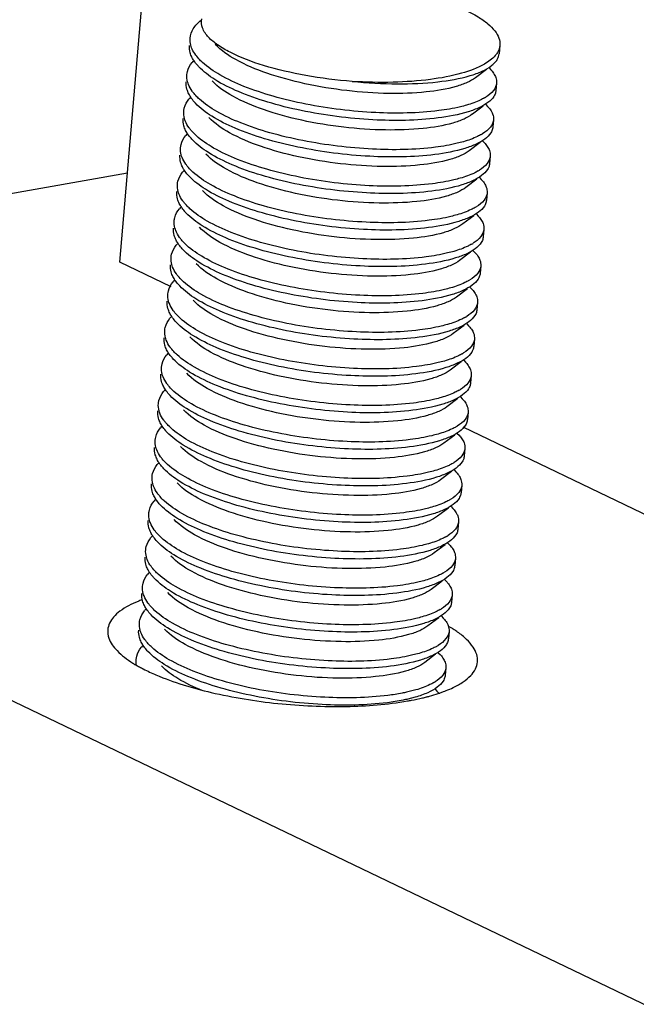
# Model space of a CAD drawing. Header units: millimetres. Extents: x -24622 to 2314, y -1603 to 2287.
# Tile 216 of 236: x 1689 to 1699, y 861 to 877. Entities that reach past the tile are written whole.
import ezdxf

# ---------------------------------------------------------------- set-up
doc = ezdxf.new("R2010")
doc.units = ezdxf.units.MM
doc.layers.add('02___PRT_ALL_AXES', color=7, linetype='Continuous')

msp = doc.modelspace()

# ---------------------------------------------------------------- linework, layer by layer
at = {"color": 7, "linetype": 'Continuous'}
for p, q in [((1690.881, 872.869), (1691.783, 883.264)), ((1696.81, 875.982), (1696.634, 875.849)), ((1696.853, 876.007), (1696.882, 875.976)), ((1696.759, 875.391), (1696.583, 875.258)), ((1696.802, 875.416), (1696.83, 875.386)), ((1696.708, 874.8), (1696.531, 874.668)), ((1696.75, 874.826), (1696.779, 874.795)), ((1680.514, 872.477), (1691.006, 874.31)), ((1696.657, 874.21), (1696.48, 874.077)), ((1696.699, 874.235), (1696.728, 874.205)), ((1696.605, 873.619), (1696.429, 873.487)), ((1696.648, 873.644), (1696.677, 873.614)), ((1696.554, 873.028), (1696.378, 872.896)), ((1696.597, 873.054), (1696.625, 873.023)), ((1691.715, 872.469), (1690.881, 872.869)), ((1696.545, 872.463), (1696.574, 872.433)), ((1696.503, 872.438), (1696.326, 872.305)), ((1696.452, 871.847), (1696.275, 871.715)), ((1696.494, 871.873), (1696.523, 871.842)), ((1696.4, 871.257), (1696.224, 871.124)), ((1696.443, 871.282), (1696.472, 871.251)), ((1696.349, 870.666), (1696.173, 870.533)), ((1696.392, 870.691), (1696.42, 870.661)), ((1736.042, 843.259), (1679.704, 870.309)), ((1696.298, 870.075), (1696.121, 869.943)), ((1696.34, 870.101), (1696.369, 870.07)), ((1729.48, 854.336), (1696.433, 870.203)), ((1696.247, 869.485), (1696.07, 869.352)), ((1696.289, 869.51), (1696.318, 869.48)), ((1696.195, 868.894), (1696.019, 868.762)), ((1696.238, 868.919), (1696.267, 868.889)), ((1696.187, 868.329), (1696.215, 868.298)), ((1696.144, 868.303), (1695.968, 868.171)), ((1696.093, 867.713), (1695.916, 867.58)), ((1696.135, 867.738), (1696.164, 867.708)), ((1696.042, 867.122), (1695.865, 866.99)), ((1696.084, 867.148), (1696.113, 867.117)), ((1695.99, 866.531), (1695.814, 866.399)), ((1696.033, 866.557), (1696.062, 866.526)), ((1695.67, 865.956), (1695.52, 865.918)), ((1695.982, 865.966), (1696.01, 865.936)), ((1695.66, 865.838), (1695.541, 865.807))]:
    msp.add_line(p, q, dxfattribs=at)
for centre, radius, start, end in [((1692.476, 875.758), 0.542, 137.2897, 141.4551), ((1692.425, 875.167), 0.542, 137.2897, 141.4551), ((1696.402, 876.177), 0.755, 300.0005, 301.858), ((1692.374, 874.577), 0.542, 137.2897, 141.4551), ((1696.35, 875.586), 0.755, 300.0005, 301.858), ((1692.322, 873.986), 0.542, 137.2897, 141.4551), ((1696.299, 874.996), 0.755, 300.0005, 301.858), ((1692.271, 873.395), 0.542, 137.2897, 141.4551), ((1696.248, 874.405), 0.755, 300.0005, 301.858), ((1692.22, 872.805), 0.542, 137.2897, 141.4551), ((1696.197, 873.814), 0.755, 300.0005, 301.858), ((1692.169, 872.214), 0.542, 137.2897, 141.4551), ((1696.145, 873.224), 0.755, 300.0005, 301.858), ((1692.117, 871.624), 0.542, 137.2897, 141.4551), ((1696.094, 872.633), 0.755, 300.0005, 301.858), ((1692.066, 871.033), 0.542, 137.2897, 141.4551), ((1696.043, 872.042), 0.755, 300.0005, 301.858), ((1692.015, 870.442), 0.542, 137.2897, 141.4551), ((1695.992, 871.452), 0.755, 300.0005, 301.858), ((1691.964, 869.852), 0.542, 137.2897, 141.4551), ((1695.94, 870.861), 0.755, 300.0005, 301.858), ((1691.912, 869.261), 0.542, 137.2897, 141.4551), ((1695.889, 870.271), 0.755, 300.0005, 301.858), ((1691.861, 868.67), 0.542, 137.2897, 141.4551), ((1695.838, 869.68), 0.755, 300.0005, 301.858), ((1691.81, 868.08), 0.542, 137.2897, 141.4551), ((1695.787, 869.089), 0.755, 300.0005, 301.858), ((1691.759, 867.489), 0.542, 137.2897, 141.4551), ((1695.735, 868.499), 0.755, 300.0005, 301.858), ((1691.707, 866.899), 0.542, 137.2897, 141.4551), ((1695.684, 867.908), 0.755, 300.0005, 301.858), ((1691.656, 866.308), 0.542, 137.2897, 141.4551), ((1695.633, 867.317), 0.755, 300.0005, 301.858), ((1695.582, 866.727), 0.755, 300.0005, 301.858), ((1695.643, 865.59), 0.505, 38.7446, 43.2919)]:
    msp.add_arc(centre, radius, start, end, dxfattribs=at)
for points, start_tangent, end_tangent in [([(1692.99, 877.335), (1693.598, 877.4), (1694.281, 877.402), (1694.985, 877.338), (1695.653, 877.215), (1696.232, 877.042), (1696.675, 876.833), (1696.835, 876.72), (1696.948, 876.605), (1697.013, 876.489), (1697.028, 876.376)], (0.985088, 0.172054), (-0.086283, -0.996271)), ([(1692.02, 876.489), (1692.071, 876.64), (1692.196, 876.779)], (0.08614, 0.996283), (0.772269, 0.635296)), ([(1692.318, 876.503), (1692.22, 876.653), (1692.211, 876.799)], (-0.684555, 0.728961), (0.242557, 0.970137)), ([(1692.044, 876.333), (1692.031, 876.373), (1692.02, 876.489)], (-0.364967, 0.931021), (0.08614, 0.996283)), ([(1694.642, 875.79), (1693.889, 875.885), (1693.208, 876.047), (1692.665, 876.26), (1692.464, 876.379), (1692.318, 876.503)], (-0.997024, 0.077087), (-0.684555, 0.728961)), ([(1692.034, 876.215), (1692.021, 876.254), (1692.009, 876.371)], (-0.364967, 0.931021), (0.08614, 0.996283)), ([(1692.22, 876.095), (1692.161, 876.154), (1692.044, 876.333)], (-0.737009, 0.675882), (-0.364967, 0.931021)), ([(1696.634, 875.849), (1696.501, 875.773), (1696.321, 875.708), (1695.837, 875.62), (1695.23, 875.595), (1694.555, 875.64), (1693.877, 875.752), (1693.259, 875.924), (1692.76, 876.141), (1692.426, 876.388)], (-0.800164, -0.599781), (-0.684836, 0.728697)), ([(1697.028, 876.376), (1697.024, 876.345), (1696.988, 876.256)], (-0.086283, -0.996271), (-0.518672, -0.854973)), ([(1692.083, 876.122), (1692.068, 876.145), (1692.034, 876.215)], (-0.55272, 0.833367), (-0.364967, 0.931021)), ([(1692.158, 876.028), (1692.137, 876.051), (1692.083, 876.122)], (-0.68457, 0.728947), (-0.55272, 0.833367)), ([(1696.988, 876.256), (1696.952, 876.207), (1696.779, 876.07)], (-0.518672, -0.854973), (-0.865449, -0.500997)), ([(1696.887, 876.039), (1696.914, 876.061), (1696.977, 876.13)], (0.799986, 0.600019), (0.563776, 0.825928)), ([(1696.977, 876.13), (1696.992, 876.155), (1697.016, 876.234)], (0.563776, 0.825928), (0.086659, 0.996238)), ([(1691.968, 875.899), (1691.977, 875.949), (1692.052, 876.096)], (0.08614, 0.996283), (0.622496, 0.782623)), ([(1696.029, 875.199), (1694.976, 875.169), (1693.815, 875.319), (1693.274, 875.455), (1692.801, 875.624), (1692.422, 875.818), (1692.158, 876.028)], (-0.992026, -0.126034), (-0.68457, 0.728947)), ([(1696.039, 875.317), (1695.02, 875.286), (1693.892, 875.423), (1693.361, 875.55), (1692.89, 875.71), (1692.503, 875.894), (1692.22, 876.095)], (-0.992026, -0.126034), (-0.737009, 0.675882)), ([(1696.779, 876.07), (1696.409, 875.921), (1695.904, 875.821), (1695.301, 875.776), (1694.642, 875.79)], (-0.865449, -0.500997), (-0.997918, 0.064499)), ([(1694.642, 875.79), (1695.372, 875.75), (1696.026, 875.783), (1696.547, 875.883), (1696.742, 875.955), (1696.887, 876.039)], (0.994765, -0.102193), (0.799986, 0.600019)), ([(1696.882, 875.976), (1696.902, 875.954), (1696.948, 875.885)], (0.684741, -0.728787), (0.459261, -0.888301)), ([(1691.993, 875.742), (1691.98, 875.782), (1691.968, 875.899)], (-0.364967, 0.931021), (0.08614, 0.996283)), ([(1696.948, 875.885), (1696.962, 875.854), (1696.975, 875.762)], (0.459261, -0.888301), (-0.086059, -0.99629)), ([(1691.982, 875.624), (1691.969, 875.664), (1691.958, 875.781)], (-0.364967, 0.931021), (0.08614, 0.996283)), ([(1692.083, 875.594), (1692.054, 875.631), (1691.993, 875.742)], (-0.636014, 0.771678), (-0.364967, 0.931021)), ([(1696.582, 875.258), (1696.449, 875.182), (1696.269, 875.117), (1695.786, 875.029), (1695.179, 875.005), (1694.504, 875.049), (1693.825, 875.161), (1693.208, 875.333), (1692.708, 875.551), (1692.375, 875.797)], (-0.799736, -0.600352), (-0.684441, 0.729068)), ([(1696.975, 875.762), (1696.926, 875.643), (1696.8, 875.535)], (-0.086059, -0.99629), (-0.849207, -0.52806)), ([(1696.965, 875.644), (1696.95, 875.584)], (-0.086059, -0.99629), (-0.382203, -0.924078)), ([(1691.917, 875.308), (1691.926, 875.359), (1692.001, 875.505)], (0.08614, 0.996283), (0.622496, 0.782623)), ([(1692.031, 875.532), (1692.017, 875.555), (1691.982, 875.624)], (-0.55272, 0.833367), (-0.364967, 0.931021)), ([(1692.107, 875.437), (1692.086, 875.461), (1692.031, 875.532)], (-0.68457, 0.728947), (-0.55272, 0.833367)), ([(1692.169, 875.505), (1692.145, 875.527), (1692.083, 875.594)], (-0.737009, 0.675882), (-0.636014, 0.771678)), ([(1695.988, 874.726), (1694.969, 874.695), (1693.841, 874.833), (1693.31, 874.96), (1692.839, 875.119), (1692.451, 875.304), (1692.169, 875.505)], (-0.992026, -0.126034), (-0.737009, 0.675882)), ([(1696.779, 875.523), (1696.718, 875.491), (1696.49, 875.406)], (-0.865879, -0.500254), (-0.960587, -0.277978)), ([(1696.95, 875.584), (1696.932, 875.548), (1696.836, 875.448)], (-0.382203, -0.924078), (-0.799807, -0.600258)), ([(1695.978, 874.608), (1694.924, 874.579), (1693.763, 874.728), (1693.223, 874.864), (1692.75, 875.033), (1692.371, 875.227), (1692.107, 875.437)], (-0.992026, -0.126034), (-0.68457, 0.728947)), ([(1696.836, 875.448), (1696.698, 875.368), (1696.515, 875.298), (1696.029, 875.199)], (-0.799807, -0.600258), (-0.992026, -0.126034)), ([(1696.49, 875.406), (1696.389, 875.379), (1696.039, 875.317)], (-0.960587, -0.277978), (-0.992026, -0.126034)), ([(1696.83, 875.386), (1696.851, 875.363), (1696.897, 875.295)], (0.684741, -0.728787), (0.459261, -0.888301)), ([(1691.931, 875.034), (1691.918, 875.073), (1691.907, 875.19)], (-0.364967, 0.931021), (0.08614, 0.996283)), ([(1691.941, 875.152), (1691.928, 875.191), (1691.917, 875.308)], (-0.364967, 0.931021), (0.08614, 0.996283)), ([(1696.531, 874.668), (1696.398, 874.592), (1696.218, 874.527), (1695.735, 874.439), (1695.127, 874.414), (1694.453, 874.459), (1693.774, 874.571), (1693.156, 874.742), (1692.657, 874.96), (1692.324, 875.206)], (-0.800164, -0.599781), (-0.684833, 0.7287)), ([(1696.924, 875.171), (1696.875, 875.052), (1696.749, 874.945)], (-0.086059, -0.99629), (-0.849207, -0.52806)), ([(1696.897, 875.295), (1696.911, 875.263), (1696.924, 875.171)], (0.459261, -0.888301), (-0.086059, -0.99629)), ([(1691.98, 874.941), (1691.966, 874.964), (1691.931, 875.034)], (-0.55272, 0.833367), (-0.364967, 0.931021)), ([(1692.032, 875.004), (1692.003, 875.041), (1691.941, 875.152)], (-0.636014, 0.771678), (-0.364967, 0.931021)), ([(1696.914, 875.053), (1696.899, 874.993)], (-0.086059, -0.99629), (-0.382203, -0.924078)), ([(1691.866, 874.717), (1691.874, 874.768), (1691.95, 874.914)], (0.08614, 0.996283), (0.622496, 0.782623)), ([(1692.056, 874.846), (1692.035, 874.87), (1691.98, 874.941)], (-0.68457, 0.728947), (-0.55272, 0.833367)), ([(1692.118, 874.914), (1692.094, 874.936), (1692.032, 875.004)], (-0.737009, 0.675882), (-0.636014, 0.771678)), ([(1695.927, 874.017), (1694.873, 873.988), (1693.712, 874.137), (1693.172, 874.273), (1692.699, 874.443), (1692.32, 874.637), (1692.056, 874.846)], (-0.992026, -0.126034), (-0.68457, 0.728947)), ([(1695.937, 874.136), (1694.917, 874.104), (1693.79, 874.242), (1693.259, 874.369), (1692.787, 874.528), (1692.4, 874.713), (1692.118, 874.914)], (-0.992026, -0.126034), (-0.737009, 0.675882)), ([(1696.784, 874.858), (1696.647, 874.777), (1696.464, 874.708), (1695.978, 874.608)], (-0.799807, -0.600258), (-0.992026, -0.126034)), ([(1696.728, 874.932), (1696.667, 874.9), (1696.439, 874.815)], (-0.865879, -0.500254), (-0.960587, -0.277978)), ([(1696.899, 874.993), (1696.881, 874.958), (1696.784, 874.858)], (-0.382203, -0.924078), (-0.799807, -0.600258)), ([(1691.89, 874.561), (1691.877, 874.601), (1691.866, 874.717)], (-0.364967, 0.931021), (0.08614, 0.996283)), ([(1696.439, 874.815), (1696.338, 874.789), (1695.988, 874.726)], (-0.960587, -0.277978), (-0.992026, -0.126034)), ([(1696.779, 874.795), (1696.799, 874.772), (1696.845, 874.704)], (0.684741, -0.728787), (0.459261, -0.888301)), ([(1696.845, 874.704), (1696.859, 874.673), (1696.873, 874.581)], (0.459261, -0.888301), (-0.086059, -0.99629)), ([(1691.88, 874.443), (1691.867, 874.483), (1691.856, 874.599)], (-0.364967, 0.931021), (0.08614, 0.996283)), ([(1691.98, 874.413), (1691.952, 874.45), (1691.89, 874.561)], (-0.636014, 0.771678), (-0.364967, 0.931021)), ([(1696.48, 874.077), (1696.347, 874.001), (1696.167, 873.936), (1695.684, 873.848), (1695.076, 873.824), (1694.401, 873.868), (1693.723, 873.98), (1693.105, 874.152), (1692.606, 874.37), (1692.273, 874.616)], (-0.799736, -0.600352), (-0.684441, 0.729068)), ([(1696.873, 874.581), (1696.823, 874.462), (1696.698, 874.354)], (-0.086059, -0.99629), (-0.849207, -0.52806)), ([(1691.929, 874.35), (1691.914, 874.374), (1691.88, 874.443)], (-0.55272, 0.833367), (-0.364967, 0.931021)), ([(1692.066, 874.323), (1692.043, 874.346), (1691.98, 874.413)], (-0.737009, 0.675882), (-0.636014, 0.771678)), ([(1696.848, 874.402), (1696.829, 874.367), (1696.733, 874.267)], (-0.382203, -0.924078), (-0.799807, -0.600258)), ([(1696.862, 874.462), (1696.848, 874.402)], (-0.086059, -0.99629), (-0.382203, -0.924078)), ([(1691.815, 874.127), (1691.823, 874.177), (1691.899, 874.324)], (0.08614, 0.996283), (0.622496, 0.782623)), ([(1692.005, 874.256), (1691.983, 874.279), (1691.929, 874.35)], (-0.68457, 0.728947), (-0.55272, 0.833367)), ([(1695.875, 873.427), (1694.822, 873.397), (1693.661, 873.547), (1693.121, 873.683), (1692.648, 873.852), (1692.269, 874.046), (1692.005, 874.256)], (-0.992026, -0.126034), (-0.68457, 0.728947)), ([(1695.886, 873.545), (1694.866, 873.514), (1693.739, 873.651), (1693.208, 873.778), (1692.736, 873.938), (1692.349, 874.122), (1692.066, 874.323)], (-0.992026, -0.126034), (-0.737009, 0.675882)), ([(1696.733, 874.267), (1696.596, 874.187), (1696.413, 874.117), (1695.927, 874.017)], (-0.799807, -0.600258), (-0.992026, -0.126034)), ([(1696.387, 874.225), (1696.286, 874.198), (1695.937, 874.136)], (-0.960587, -0.277978), (-0.992026, -0.126034)), ([(1696.677, 874.342), (1696.616, 874.309), (1696.387, 874.225)], (-0.865879, -0.500254), (-0.960587, -0.277978)), ([(1691.839, 873.971), (1691.826, 874.01), (1691.815, 874.127)], (-0.364967, 0.931021), (0.08614, 0.996283)), ([(1696.728, 874.205), (1696.748, 874.182), (1696.794, 874.113)], (0.684741, -0.728787), (0.459261, -0.888301)), ([(1696.794, 874.113), (1696.808, 874.082), (1696.821, 873.99)], (0.459261, -0.888301), (-0.086059, -0.99629)), ([(1691.829, 873.852), (1691.816, 873.892), (1691.804, 874.009)], (-0.364967, 0.931021), (0.08614, 0.996283)), ([(1691.929, 873.823), (1691.901, 873.86), (1691.839, 873.971)], (-0.636014, 0.771678), (-0.364967, 0.931021)), ([(1696.429, 873.487), (1696.296, 873.41), (1696.116, 873.345), (1695.632, 873.257), (1695.025, 873.233), (1694.35, 873.278), (1693.672, 873.39), (1693.054, 873.561), (1692.555, 873.779), (1692.221, 874.025)], (-0.800164, -0.599781), (-0.684836, 0.728697)), ([(1696.821, 873.99), (1696.772, 873.871), (1696.647, 873.763)], (-0.086059, -0.99629), (-0.849207, -0.52806)), ([(1691.763, 873.536), (1691.772, 873.587), (1691.847, 873.733)], (0.08614, 0.996283), (0.622496, 0.782623)), ([(1691.878, 873.76), (1691.863, 873.783), (1691.829, 873.852)], (-0.55272, 0.833367), (-0.364967, 0.931021)), ([(1691.953, 873.665), (1691.932, 873.689), (1691.878, 873.76)], (-0.68457, 0.728947), (-0.55272, 0.833367)), ([(1692.015, 873.733), (1691.991, 873.755), (1691.929, 873.823)], (-0.737009, 0.675882), (-0.636014, 0.771678)), ([(1695.834, 872.954), (1694.815, 872.923), (1693.687, 873.061), (1693.156, 873.188), (1692.685, 873.347), (1692.298, 873.532), (1692.015, 873.733)], (-0.992026, -0.126034), (-0.737009, 0.675882)), ([(1696.626, 873.751), (1696.565, 873.719), (1696.336, 873.634)], (-0.865879, -0.500254), (-0.960587, -0.277978)), ([(1696.796, 873.812), (1696.778, 873.776), (1696.682, 873.676)], (-0.382203, -0.924078), (-0.799807, -0.600258)), ([(1696.811, 873.872), (1696.796, 873.812)], (-0.086059, -0.99629), (-0.382203, -0.924078)), ([(1695.824, 872.836), (1694.771, 872.807), (1693.61, 872.956), (1693.069, 873.092), (1692.596, 873.261), (1692.217, 873.456), (1691.953, 873.665)], (-0.992026, -0.126034), (-0.68457, 0.728947)), ([(1696.682, 873.676), (1696.545, 873.596), (1696.362, 873.527), (1695.875, 873.427)], (-0.799807, -0.600258), (-0.992026, -0.126034)), ([(1696.336, 873.634), (1696.235, 873.607), (1695.886, 873.545)], (-0.960587, -0.277978), (-0.992026, -0.126034)), ([(1696.677, 873.614), (1696.697, 873.591), (1696.743, 873.523)], (0.684741, -0.728787), (0.459261, -0.888301)), ([(1691.777, 873.262), (1691.764, 873.301), (1691.753, 873.418)], (-0.364967, 0.931021), (0.08614, 0.996283)), ([(1691.788, 873.38), (1691.775, 873.419), (1691.763, 873.536)], (-0.364967, 0.931021), (0.08614, 0.996283)), ([(1696.378, 872.896), (1696.244, 872.82), (1696.064, 872.755), (1695.581, 872.667), (1694.974, 872.642), (1694.299, 872.687), (1693.62, 872.799), (1693.003, 872.97), (1692.503, 873.188), (1692.17, 873.435)], (-0.799736, -0.600352), (-0.684441, 0.729068)), ([(1696.743, 873.523), (1696.757, 873.492), (1696.77, 873.399)], (0.459261, -0.888301), (-0.086059, -0.99629)), ([(1691.826, 873.169), (1691.812, 873.192), (1691.777, 873.262)], (-0.55272, 0.833367), (-0.364967, 0.931021)), ([(1691.878, 873.232), (1691.849, 873.269), (1691.788, 873.38)], (-0.636014, 0.771678), (-0.364967, 0.931021)), ([(1696.77, 873.399), (1696.721, 873.281), (1696.595, 873.173)], (-0.086059, -0.99629), (-0.849207, -0.52806)), ([(1696.76, 873.281), (1696.745, 873.221)], (-0.086059, -0.99629), (-0.382203, -0.924078)), ([(1691.712, 872.946), (1691.721, 872.996), (1691.796, 873.142)], (0.08614, 0.996283), (0.622496, 0.782623)), ([(1691.902, 873.075), (1691.881, 873.098), (1691.826, 873.169)], (-0.68457, 0.728947), (-0.55272, 0.833367)), ([(1691.964, 873.142), (1691.94, 873.164), (1691.878, 873.232)], (-0.737009, 0.675882), (-0.636014, 0.771678)), ([(1695.783, 872.364), (1694.764, 872.333), (1693.636, 872.47), (1693.105, 872.597), (1692.634, 872.757), (1692.246, 872.941), (1691.964, 873.142)], (-0.992026, -0.126034), (-0.737009, 0.675882)), ([(1696.574, 873.16), (1696.513, 873.128), (1696.285, 873.043)], (-0.865879, -0.500254), (-0.960587, -0.277978)), ([(1696.745, 873.221), (1696.727, 873.186), (1696.631, 873.086)], (-0.382203, -0.924078), (-0.799807, -0.600258)), ([(1691.736, 872.789), (1691.723, 872.829), (1691.712, 872.946)], (-0.364967, 0.931021), (0.08614, 0.996283)), ([(1695.773, 872.246), (1694.719, 872.216), (1693.558, 872.366), (1693.018, 872.502), (1692.545, 872.671), (1692.166, 872.865), (1691.902, 873.075)], (-0.992026, -0.126034), (-0.68457, 0.728947)), ([(1696.631, 873.086), (1696.493, 873.005), (1696.31, 872.936), (1695.824, 872.836)], (-0.799807, -0.600258), (-0.992026, -0.126034)), ([(1696.285, 873.043), (1696.184, 873.017), (1695.834, 872.954)], (-0.960587, -0.277978), (-0.992026, -0.126034)), ([(1696.625, 873.023), (1696.646, 873.001), (1696.692, 872.932)], (0.684741, -0.728787), (0.459261, -0.888301)), ([(1691.726, 872.671), (1691.713, 872.711), (1691.702, 872.827)], (-0.364967, 0.931021), (0.08614, 0.996283)), ([(1691.827, 872.641), (1691.798, 872.678), (1691.736, 872.789)], (-0.636014, 0.771678), (-0.364967, 0.931021)), ([(1696.326, 872.305), (1696.193, 872.229), (1696.013, 872.164), (1695.53, 872.076), (1694.922, 872.052), (1694.248, 872.096), (1693.569, 872.208), (1692.951, 872.38), (1692.452, 872.598), (1692.119, 872.844)], (-0.800164, -0.599781), (-0.684833, 0.7287)), ([(1696.719, 872.809), (1696.67, 872.69), (1696.544, 872.582)], (-0.086059, -0.99629), (-0.849207, -0.52806)), ([(1696.692, 872.932), (1696.706, 872.901), (1696.719, 872.809)], (0.459261, -0.888301), (-0.086059, -0.99629)), ([(1691.775, 872.579), (1691.761, 872.602), (1691.726, 872.671)], (-0.55272, 0.833367), (-0.364967, 0.931021)), ([(1691.913, 872.551), (1691.889, 872.574), (1691.827, 872.641)], (-0.737009, 0.675882), (-0.636014, 0.771678)), ([(1696.694, 872.631), (1696.676, 872.595), (1696.579, 872.495)], (-0.382203, -0.924078), (-0.799807, -0.600258)), ([(1696.709, 872.691), (1696.694, 872.631)], (-0.086059, -0.99629), (-0.382203, -0.924078)), ([(1691.661, 872.355), (1691.669, 872.406), (1691.745, 872.552)], (0.08614, 0.996283), (0.622496, 0.782623)), ([(1691.851, 872.484), (1691.83, 872.508), (1691.775, 872.579)], (-0.68457, 0.728947), (-0.55272, 0.833367)), ([(1695.722, 871.655), (1694.668, 871.626), (1693.507, 871.775), (1692.967, 871.911), (1692.494, 872.08), (1692.115, 872.274), (1691.851, 872.484)], (-0.992026, -0.126034), (-0.68457, 0.728947)), ([(1695.732, 871.773), (1694.712, 871.742), (1693.585, 871.879), (1693.054, 872.007), (1692.582, 872.166), (1692.195, 872.35), (1691.913, 872.551)], (-0.992026, -0.126034), (-0.737009, 0.675882)), ([(1696.579, 872.495), (1696.442, 872.415), (1696.259, 872.345), (1695.773, 872.246)], (-0.799807, -0.600258), (-0.992026, -0.126034)), ([(1696.523, 872.57), (1696.462, 872.538), (1696.234, 872.453)], (-0.865879, -0.500254), (-0.960587, -0.277978)), ([(1691.685, 872.199), (1691.672, 872.238), (1691.661, 872.355)], (-0.364967, 0.931021), (0.08614, 0.996283)), ([(1696.234, 872.453), (1696.133, 872.426), (1695.783, 872.364)], (-0.960587, -0.277978), (-0.992026, -0.126034)), ([(1696.574, 872.433), (1696.594, 872.41), (1696.641, 872.342)], (0.684741, -0.728787), (0.459261, -0.888301)), ([(1696.641, 872.342), (1696.654, 872.31), (1696.668, 872.218)], (0.459261, -0.888301), (-0.086059, -0.99629)), ([(1691.675, 872.081), (1691.662, 872.12), (1691.651, 872.237)], (-0.364967, 0.931021), (0.08614, 0.996283)), ([(1691.775, 872.051), (1691.747, 872.088), (1691.685, 872.199)], (-0.636014, 0.771678), (-0.364967, 0.931021)), ([(1696.275, 871.715), (1696.142, 871.638), (1695.962, 871.574), (1695.479, 871.485), (1694.871, 871.461), (1694.196, 871.506), (1693.518, 871.618), (1692.9, 871.789), (1692.401, 872.007), (1692.068, 872.253)], (-0.799736, -0.600352), (-0.684441, 0.729068)), ([(1696.668, 872.218), (1696.618, 872.099), (1696.493, 871.992)], (-0.086059, -0.99629), (-0.849207, -0.52806)), ([(1691.724, 871.988), (1691.709, 872.011), (1691.675, 872.081)], (-0.55272, 0.833367), (-0.364967, 0.931021)), ([(1691.8, 871.893), (1691.778, 871.917), (1691.724, 871.988)], (-0.68457, 0.728947), (-0.55272, 0.833367)), ([(1691.861, 871.961), (1691.838, 871.983), (1691.775, 872.051)], (-0.737009, 0.675882), (-0.636014, 0.771678)), ([(1696.643, 872.04), (1696.624, 872.005), (1696.528, 871.905)], (-0.382203, -0.924078), (-0.799807, -0.600258)), ([(1696.657, 872.1), (1696.643, 872.04)], (-0.086059, -0.99629), (-0.382203, -0.924078)), ([(1691.61, 871.764), (1691.618, 871.815), (1691.694, 871.961)], (0.08614, 0.996283), (0.622496, 0.782623)), ([(1695.67, 871.064), (1694.617, 871.035), (1693.456, 871.184), (1692.916, 871.32), (1692.443, 871.489), (1692.064, 871.684), (1691.8, 871.893)], (-0.992026, -0.126034), (-0.68457, 0.728947)), ([(1695.681, 871.182), (1694.661, 871.151), (1693.534, 871.289), (1693.003, 871.416), (1692.531, 871.575), (1692.144, 871.76), (1691.861, 871.961)], (-0.992026, -0.126034), (-0.737009, 0.675882)), ([(1696.528, 871.905), (1696.391, 871.824), (1696.208, 871.755), (1695.722, 871.655)], (-0.799807, -0.600258), (-0.992026, -0.126034)), ([(1696.182, 871.862), (1696.081, 871.835), (1695.732, 871.773)], (-0.960587, -0.277978), (-0.992026, -0.126034)), ([(1696.472, 871.979), (1696.411, 871.947), (1696.182, 871.862)], (-0.865879, -0.500254), (-0.960587, -0.277978)), ([(1696.523, 871.842), (1696.543, 871.819), (1696.589, 871.751)], (0.684741, -0.728787), (0.459261, -0.888301)), ([(1691.634, 871.608), (1691.621, 871.647), (1691.61, 871.764)], (-0.364967, 0.931021), (0.08614, 0.996283)), ([(1696.589, 871.751), (1696.603, 871.72), (1696.616, 871.627)], (0.459261, -0.888301), (-0.086059, -0.99629)), ([(1691.624, 871.49), (1691.611, 871.529), (1691.599, 871.646)], (-0.364967, 0.931021), (0.08614, 0.996283)), ([(1691.724, 871.46), (1691.696, 871.497), (1691.634, 871.608)], (-0.636014, 0.771678), (-0.364967, 0.931021)), ([(1696.224, 871.124), (1696.091, 871.048), (1695.911, 870.983), (1695.427, 870.895), (1694.82, 870.87), (1694.145, 870.915), (1693.467, 871.027), (1692.849, 871.199), (1692.35, 871.416), (1692.016, 871.663)], (-0.800164, -0.599781), (-0.684836, 0.728697)), ([(1696.616, 871.627), (1696.567, 871.509), (1696.442, 871.401)], (-0.086059, -0.99629), (-0.849207, -0.52806)), ([(1696.606, 871.509), (1696.591, 871.449)], (-0.086059, -0.99629), (-0.382203, -0.924078)), ([(1691.558, 871.174), (1691.567, 871.224), (1691.642, 871.37)], (0.08614, 0.996283), (0.622496, 0.782623)), ([(1691.673, 871.397), (1691.658, 871.42), (1691.624, 871.49)], (-0.55272, 0.833367), (-0.364967, 0.931021)), ([(1691.748, 871.303), (1691.727, 871.326), (1691.673, 871.397)], (-0.68457, 0.728947), (-0.55272, 0.833367)), ([(1691.81, 871.37), (1691.786, 871.393), (1691.724, 871.46)], (-0.737009, 0.675882), (-0.636014, 0.771678)), ([(1695.629, 870.592), (1694.61, 870.561), (1693.482, 870.698), (1692.951, 870.825), (1692.48, 870.985), (1692.093, 871.169), (1691.81, 871.37)], (-0.992026, -0.126034), (-0.737009, 0.675882)), ([(1696.421, 871.388), (1696.36, 871.356), (1696.131, 871.271)], (-0.865879, -0.500254), (-0.960587, -0.277978)), ([(1696.591, 871.449), (1696.573, 871.414), (1696.477, 871.314)], (-0.382203, -0.924078), (-0.799807, -0.600258)), ([(1695.619, 870.474), (1694.566, 870.444), (1693.405, 870.594), (1692.864, 870.73), (1692.391, 870.899), (1692.012, 871.093), (1691.748, 871.303)], (-0.992026, -0.126034), (-0.68457, 0.728947)), ([(1696.477, 871.314), (1696.34, 871.234), (1696.157, 871.164), (1695.67, 871.064)], (-0.799807, -0.600258), (-0.992026, -0.126034)), ([(1696.131, 871.271), (1696.03, 871.245), (1695.681, 871.182)], (-0.960587, -0.277978), (-0.992026, -0.126034)), ([(1696.472, 871.251), (1696.492, 871.229), (1696.538, 871.16)], (0.684741, -0.728787), (0.459261, -0.888301)), ([(1691.572, 870.899), (1691.559, 870.939), (1691.548, 871.056)], (-0.364967, 0.931021), (0.08614, 0.996283)), ([(1691.583, 871.017), (1691.57, 871.057), (1691.558, 871.174)], (-0.364967, 0.931021), (0.08614, 0.996283)), ([(1696.173, 870.533), (1696.04, 870.457), (1695.859, 870.392), (1695.376, 870.304), (1694.769, 870.28), (1694.094, 870.324), (1693.415, 870.436), (1692.798, 870.608), (1692.298, 870.826), (1691.965, 871.072)], (-0.799736, -0.600352), (-0.684441, 0.729068)), ([(1696.565, 871.037), (1696.516, 870.918), (1696.39, 870.81)], (-0.086059, -0.99629), (-0.849207, -0.52806)), ([(1696.538, 871.16), (1696.552, 871.129), (1696.565, 871.037)], (0.459261, -0.888301), (-0.086059, -0.99629)), ([(1691.621, 870.807), (1691.607, 870.83), (1691.572, 870.899)], (-0.55272, 0.833367), (-0.364967, 0.931021)), ([(1691.673, 870.869), (1691.644, 870.906), (1691.583, 871.017)], (-0.636014, 0.771678), (-0.364967, 0.931021)), ([(1691.759, 870.78), (1691.735, 870.802), (1691.673, 870.869)], (-0.737009, 0.675882), (-0.636014, 0.771678)), ([(1696.555, 870.919), (1696.54, 870.859)], (-0.086059, -0.99629), (-0.382203, -0.924078)), ([(1691.507, 870.583), (1691.516, 870.634), (1691.591, 870.78)], (0.08614, 0.996283), (0.622496, 0.782623)), ([(1691.697, 870.712), (1691.676, 870.736), (1691.621, 870.807)], (-0.68457, 0.728947), (-0.55272, 0.833367)), ([(1695.568, 869.883), (1694.514, 869.854), (1693.354, 870.003), (1692.813, 870.139), (1692.34, 870.308), (1691.961, 870.502), (1691.697, 870.712)], (-0.992026, -0.126034), (-0.68457, 0.728947)), ([(1695.578, 870.001), (1694.559, 869.97), (1693.431, 870.108), (1692.9, 870.235), (1692.429, 870.394), (1692.041, 870.579), (1691.759, 870.78)], (-0.992026, -0.126034), (-0.737009, 0.675882)), ([(1696.426, 870.723), (1696.288, 870.643), (1696.105, 870.573), (1695.619, 870.474)], (-0.799807, -0.600258), (-0.992026, -0.126034)), ([(1696.369, 870.798), (1696.308, 870.766), (1696.08, 870.681)], (-0.865879, -0.500254), (-0.960587, -0.277978)), ([(1696.54, 870.859), (1696.522, 870.823), (1696.426, 870.723)], (-0.382203, -0.924078), (-0.799807, -0.600258)), ([(1691.531, 870.427), (1691.518, 870.466), (1691.507, 870.583)], (-0.364967, 0.931021), (0.08614, 0.996283)), ([(1696.08, 870.681), (1695.979, 870.654), (1695.629, 870.592)], (-0.960587, -0.277978), (-0.992026, -0.126034)), ([(1696.42, 870.661), (1696.441, 870.638), (1696.487, 870.57)], (0.684741, -0.728787), (0.459261, -0.888301)), ([(1696.487, 870.57), (1696.501, 870.538), (1696.514, 870.446)], (0.459261, -0.888301), (-0.086059, -0.99629)), ([(1691.521, 870.309), (1691.508, 870.348), (1691.497, 870.465)], (-0.364967, 0.931021), (0.08614, 0.996283)), ([(1691.622, 870.279), (1691.593, 870.316), (1691.531, 870.427)], (-0.636014, 0.771678), (-0.364967, 0.931021)), ([(1696.121, 869.943), (1695.988, 869.867), (1695.808, 869.802), (1695.325, 869.714), (1694.717, 869.689), (1694.043, 869.734), (1693.364, 869.846), (1692.746, 870.017), (1692.247, 870.235), (1691.914, 870.481)], (-0.800164, -0.599781), (-0.684833, 0.7287)), ([(1696.514, 870.446), (1696.465, 870.327), (1696.339, 870.22)], (-0.086059, -0.99629), (-0.849207, -0.52806)), ([(1691.57, 870.216), (1691.556, 870.239), (1691.521, 870.309)], (-0.55272, 0.833367), (-0.364967, 0.931021)), ([(1691.708, 870.189), (1691.684, 870.211), (1691.622, 870.279)], (-0.737009, 0.675882), (-0.636014, 0.771678)), ([(1696.489, 870.268), (1696.471, 870.233), (1696.375, 870.133)], (-0.382203, -0.924078), (-0.799807, -0.600258)), ([(1696.504, 870.328), (1696.489, 870.268)], (-0.086059, -0.99629), (-0.382203, -0.924078)), ([(1691.456, 869.992), (1691.464, 870.043), (1691.54, 870.189)], (0.08614, 0.996283), (0.622496, 0.782623)), ([(1691.646, 870.121), (1691.625, 870.145), (1691.57, 870.216)], (-0.68457, 0.728947), (-0.55272, 0.833367)), ([(1695.517, 869.292), (1694.463, 869.263), (1693.302, 869.412), (1692.762, 869.548), (1692.289, 869.718), (1691.91, 869.912), (1691.646, 870.121)], (-0.992026, -0.126034), (-0.68457, 0.728947)), ([(1695.527, 869.411), (1694.507, 869.379), (1693.38, 869.517), (1692.849, 869.644), (1692.377, 869.803), (1691.99, 869.988), (1691.708, 870.189)], (-0.992026, -0.126034), (-0.737009, 0.675882)), ([(1696.375, 870.133), (1696.237, 870.052), (1696.054, 869.983), (1695.568, 869.883)], (-0.799807, -0.600258), (-0.992026, -0.126034)), ([(1696.029, 870.09), (1695.928, 870.064), (1695.578, 870.001)], (-0.960587, -0.277978), (-0.992026, -0.126034)), ([(1696.318, 870.207), (1696.257, 870.175), (1696.029, 870.09)], (-0.865879, -0.500254), (-0.960587, -0.277978)), ([(1691.48, 869.836), (1691.467, 869.876), (1691.456, 869.992)], (-0.364967, 0.931021), (0.08614, 0.996283)), ([(1696.369, 870.07), (1696.389, 870.047), (1696.436, 869.979)], (0.684741, -0.728787), (0.459261, -0.888301)), ([(1696.436, 869.979), (1696.449, 869.948), (1696.463, 869.856)], (0.459261, -0.888301), (-0.086059, -0.99629)), ([(1691.47, 869.718), (1691.457, 869.757), (1691.446, 869.874)], (-0.364967, 0.931021), (0.08614, 0.996283)), ([(1691.57, 869.688), (1691.542, 869.725), (1691.48, 869.836)], (-0.636014, 0.771678), (-0.364967, 0.931021)), ([(1696.07, 869.352), (1695.937, 869.276), (1695.757, 869.211), (1695.274, 869.123), (1694.666, 869.099), (1693.991, 869.143), (1693.313, 869.255), (1692.695, 869.427), (1692.196, 869.645), (1691.863, 869.891)], (-0.799736, -0.600352), (-0.684441, 0.729068)), ([(1696.463, 869.856), (1696.413, 869.737), (1696.288, 869.629)], (-0.086059, -0.99629), (-0.849207, -0.52806)), ([(1691.405, 869.402), (1691.413, 869.452), (1691.489, 869.599)], (0.08614, 0.996283), (0.622496, 0.782623)), ([(1691.519, 869.625), (1691.504, 869.649), (1691.47, 869.718)], (-0.55272, 0.833367), (-0.364967, 0.931021)), ([(1691.595, 869.531), (1691.573, 869.554), (1691.519, 869.625)], (-0.68457, 0.728947), (-0.55272, 0.833367)), ([(1691.656, 869.598), (1691.633, 869.621), (1691.57, 869.688)], (-0.737009, 0.675882), (-0.636014, 0.771678)), ([(1695.476, 868.82), (1694.456, 868.789), (1693.329, 868.926), (1692.798, 869.053), (1692.326, 869.213), (1691.939, 869.397), (1691.656, 869.598)], (-0.992026, -0.126034), (-0.737009, 0.675882)), ([(1696.267, 869.616), (1696.206, 869.584), (1695.977, 869.5)], (-0.865879, -0.500254), (-0.960587, -0.277978)), ([(1696.438, 869.677), (1696.419, 869.642), (1696.323, 869.542)], (-0.382203, -0.924078), (-0.799807, -0.600258)), ([(1696.452, 869.737), (1696.438, 869.677)], (-0.086059, -0.99629), (-0.382203, -0.924078)), ([(1695.465, 868.702), (1694.412, 868.672), (1693.251, 868.822), (1692.711, 868.958), (1692.238, 869.127), (1691.859, 869.321), (1691.595, 869.531)], (-0.992026, -0.126034), (-0.68457, 0.728947)), ([(1696.323, 869.542), (1696.186, 869.462), (1696.003, 869.392), (1695.517, 869.292)], (-0.799807, -0.600258), (-0.992026, -0.126034)), ([(1695.977, 869.5), (1695.876, 869.473), (1695.527, 869.411)], (-0.960587, -0.277978), (-0.992026, -0.126034)), ([(1696.318, 869.48), (1696.338, 869.457), (1696.384, 869.388)], (0.684741, -0.728787), (0.459261, -0.888301)), ([(1691.419, 869.127), (1691.406, 869.167), (1691.394, 869.284)], (-0.364967, 0.931021), (0.08614, 0.996283)), ([(1691.429, 869.246), (1691.416, 869.285), (1691.405, 869.402)], (-0.364967, 0.931021), (0.08614, 0.996283)), ([(1696.019, 868.762), (1695.886, 868.685), (1695.706, 868.62), (1695.222, 868.532), (1694.615, 868.508), (1693.94, 868.553), (1693.262, 868.665), (1692.644, 868.836), (1692.145, 869.054), (1691.811, 869.3)], (-0.800164, -0.599781), (-0.684836, 0.728697)), ([(1696.384, 869.388), (1696.398, 869.357), (1696.411, 869.265)], (0.459261, -0.888301), (-0.086059, -0.99629)), ([(1691.468, 869.035), (1691.453, 869.058), (1691.419, 869.127)], (-0.55272, 0.833367), (-0.364967, 0.931021)), ([(1691.519, 869.098), (1691.491, 869.135), (1691.429, 869.246)], (-0.636014, 0.771678), (-0.364967, 0.931021)), ([(1696.411, 869.265), (1696.362, 869.146), (1696.237, 869.038)], (-0.086059, -0.99629), (-0.849207, -0.52806)), ([(1696.401, 869.147), (1696.386, 869.087)], (-0.086059, -0.99629), (-0.382203, -0.924078)), ([(1691.353, 868.811), (1691.362, 868.862), (1691.437, 869.008)], (0.08614, 0.996283), (0.622496, 0.782623)), ([(1691.543, 868.94), (1691.522, 868.964), (1691.468, 869.035)], (-0.68457, 0.728947), (-0.55272, 0.833367)), ([(1691.605, 869.008), (1691.581, 869.03), (1691.519, 869.098)], (-0.737009, 0.675882), (-0.636014, 0.771678)), ([(1695.424, 868.229), (1694.405, 868.198), (1693.277, 868.336), (1692.746, 868.463), (1692.275, 868.622), (1691.888, 868.807), (1691.605, 869.008)], (-0.992026, -0.126034), (-0.737009, 0.675882)), ([(1696.216, 869.026), (1696.155, 868.994), (1695.926, 868.909)], (-0.865879, -0.500254), (-0.960587, -0.277978)), ([(1696.386, 869.087), (1696.368, 869.051), (1696.272, 868.951)], (-0.382203, -0.924078), (-0.799807, -0.600258)), ([(1691.378, 868.655), (1691.365, 868.694), (1691.353, 868.811)], (-0.364967, 0.931021), (0.08614, 0.996283)), ([(1695.414, 868.111), (1694.361, 868.082), (1693.2, 868.231), (1692.659, 868.367), (1692.186, 868.536), (1691.807, 868.731), (1691.543, 868.94)], (-0.992026, -0.126034), (-0.68457, 0.728947)), ([(1696.272, 868.951), (1696.135, 868.871), (1695.952, 868.802), (1695.465, 868.702)], (-0.799807, -0.600258), (-0.992026, -0.126034)), ([(1695.926, 868.909), (1695.825, 868.882), (1695.476, 868.82)], (-0.960587, -0.277978), (-0.992026, -0.126034)), ([(1696.267, 868.889), (1696.287, 868.866), (1696.333, 868.798)], (0.684741, -0.728787), (0.459261, -0.888301)), ([(1691.367, 868.537), (1691.354, 868.576), (1691.343, 868.693)], (-0.364967, 0.931021), (0.08614, 0.996283)), ([(1691.468, 868.507), (1691.439, 868.544), (1691.378, 868.655)], (-0.636014, 0.771678), (-0.364967, 0.931021)), ([(1695.968, 868.171), (1695.835, 868.095), (1695.654, 868.03), (1695.171, 867.942), (1694.564, 867.917), (1693.889, 867.962), (1693.21, 868.074), (1692.593, 868.245), (1692.093, 868.463), (1691.76, 868.71)], (-0.799736, -0.600352), (-0.684441, 0.729068)), ([(1696.36, 868.674), (1696.311, 868.556), (1696.185, 868.448)], (-0.086059, -0.99629), (-0.849207, -0.52806)), ([(1696.333, 868.798), (1696.347, 868.767), (1696.36, 868.674)], (0.459261, -0.888301), (-0.086059, -0.99629)), ([(1691.416, 868.444), (1691.402, 868.467), (1691.367, 868.537)], (-0.55272, 0.833367), (-0.364967, 0.931021)), ([(1691.554, 868.417), (1691.53, 868.439), (1691.468, 868.507)], (-0.737009, 0.675882), (-0.636014, 0.771678)), ([(1696.335, 868.496), (1696.317, 868.461), (1696.221, 868.361)], (-0.382203, -0.924078), (-0.799807, -0.600258)), ([(1696.35, 868.556), (1696.335, 868.496)], (-0.086059, -0.99629), (-0.382203, -0.924078)), ([(1691.302, 868.221), (1691.311, 868.271), (1691.386, 868.417)], (0.08614, 0.996283), (0.622496, 0.782623)), ([(1691.492, 868.35), (1691.471, 868.373), (1691.416, 868.444)], (-0.68457, 0.728947), (-0.55272, 0.833367)), ([(1695.363, 867.521), (1694.309, 867.491), (1693.149, 867.641), (1692.608, 867.777), (1692.135, 867.946), (1691.756, 868.14), (1691.492, 868.35)], (-0.992026, -0.126034), (-0.68457, 0.728947)), ([(1695.373, 867.639), (1694.354, 867.608), (1693.226, 867.745), (1692.695, 867.872), (1692.224, 868.032), (1691.836, 868.216), (1691.554, 868.417)], (-0.992026, -0.126034), (-0.737009, 0.675882)), ([(1696.221, 868.361), (1696.083, 868.28), (1695.9, 868.211), (1695.414, 868.111)], (-0.799807, -0.600258), (-0.992026, -0.126034)), ([(1696.164, 868.435), (1696.103, 868.403), (1695.875, 868.318)], (-0.865879, -0.500254), (-0.960587, -0.277978)), ([(1691.326, 868.064), (1691.313, 868.104), (1691.302, 868.221)], (-0.364967, 0.931021), (0.08614, 0.996283)), ([(1695.875, 868.318), (1695.774, 868.292), (1695.424, 868.229)], (-0.960587, -0.277978), (-0.992026, -0.126034)), ([(1696.215, 868.298), (1696.236, 868.276), (1696.282, 868.207)], (0.684741, -0.728787), (0.459261, -0.888301)), ([(1696.282, 868.207), (1696.296, 868.176), (1696.309, 868.084)], (0.459261, -0.888301), (-0.086059, -0.99629)), ([(1691.316, 867.946), (1691.303, 867.986), (1691.292, 868.102)], (-0.364967, 0.931021), (0.08614, 0.996283)), ([(1691.417, 867.916), (1691.388, 867.953), (1691.326, 868.064)], (-0.636014, 0.771678), (-0.364967, 0.931021)), ([(1695.916, 867.58), (1695.783, 867.504), (1695.603, 867.439), (1695.12, 867.351), (1694.512, 867.327), (1693.838, 867.371), (1693.159, 867.483), (1692.541, 867.655), (1692.042, 867.873), (1691.709, 868.119)], (-0.800164, -0.599781), (-0.684833, 0.7287)), ([(1696.309, 868.084), (1696.26, 867.965), (1696.134, 867.857)], (-0.086059, -0.99629), (-0.849207, -0.52806)), ([(1691.365, 867.854), (1691.351, 867.877), (1691.316, 867.946)], (-0.55272, 0.833367), (-0.364967, 0.931021)), ([(1691.441, 867.759), (1691.42, 867.783), (1691.365, 867.854)], (-0.68457, 0.728947), (-0.55272, 0.833367)), ([(1691.503, 867.826), (1691.479, 867.849), (1691.417, 867.916)], (-0.737009, 0.675882), (-0.636014, 0.771678)), ([(1696.113, 867.845), (1696.052, 867.813), (1695.824, 867.728)], (-0.865879, -0.500254), (-0.960587, -0.277978)), ([(1696.284, 867.906), (1696.266, 867.87), (1696.17, 867.77)], (-0.382203, -0.924078), (-0.799807, -0.600258)), ([(1696.299, 867.966), (1696.284, 867.906)], (-0.086059, -0.99629), (-0.382203, -0.924078)), ([(1691.251, 867.63), (1691.259, 867.681), (1691.335, 867.827)], (0.08614, 0.996283), (0.622496, 0.782623)), ([(1695.312, 866.93), (1694.258, 866.901), (1693.097, 867.05), (1692.557, 867.186), (1692.084, 867.355), (1691.705, 867.549), (1691.441, 867.759)], (-0.992026, -0.126034), (-0.68457, 0.728947)), ([(1695.322, 867.048), (1694.302, 867.017), (1693.175, 867.154), (1692.644, 867.282), (1692.172, 867.441), (1691.785, 867.625), (1691.503, 867.826)], (-0.992026, -0.126034), (-0.737009, 0.675882)), ([(1696.17, 867.77), (1696.032, 867.69), (1695.849, 867.62), (1695.363, 867.521)], (-0.799807, -0.600258), (-0.992026, -0.126034)), ([(1695.824, 867.728), (1695.723, 867.701), (1695.373, 867.639)], (-0.960587, -0.277978), (-0.992026, -0.126034)), ([(1696.164, 867.708), (1696.184, 867.685), (1696.231, 867.617)], (0.684741, -0.728787), (0.459261, -0.888301)), ([(1691.275, 867.474), (1691.262, 867.513), (1691.251, 867.63)], (-0.364967, 0.931021), (0.08614, 0.996283)), ([(1695.865, 866.99), (1695.732, 866.913), (1695.552, 866.849), (1695.069, 866.76), (1694.461, 866.736), (1693.786, 866.781), (1693.108, 866.893), (1692.49, 867.064), (1691.991, 867.282), (1691.658, 867.528)], (-0.799736, -0.600352), (-0.684441, 0.729068)), ([(1696.231, 867.617), (1696.244, 867.585), (1696.258, 867.493)], (0.459261, -0.888301), (-0.086059, -0.99629)), ([(1691.265, 867.356), (1691.252, 867.395), (1691.241, 867.512)], (-0.364967, 0.931021), (0.08614, 0.996283)), ([(1691.365, 867.326), (1691.337, 867.363), (1691.275, 867.474)], (-0.636014, 0.771678), (-0.364967, 0.931021)), ([(1696.258, 867.493), (1696.208, 867.374), (1696.083, 867.267)], (-0.086059, -0.99629), (-0.849207, -0.52806)), ([(1696.247, 867.375), (1696.233, 867.315)], (-0.086059, -0.99629), (-0.382203, -0.924078)), ([(1691.2, 867.039), (1691.208, 867.09), (1691.284, 867.236)], (0.08614, 0.996283), (0.622496, 0.782623)), ([(1691.314, 867.263), (1691.299, 867.286), (1691.265, 867.356)], (-0.55272, 0.833367), (-0.364967, 0.931021)), ([(1691.39, 867.168), (1691.368, 867.192), (1691.314, 867.263)], (-0.68457, 0.728947), (-0.55272, 0.833367)), ([(1691.451, 867.236), (1691.428, 867.258), (1691.365, 867.326)], (-0.737009, 0.675882), (-0.636014, 0.771678)), ([(1695.271, 866.457), (1694.251, 866.426), (1693.124, 866.564), (1692.593, 866.691), (1692.121, 866.85), (1691.734, 867.035), (1691.451, 867.236)], (-0.992026, -0.126034), (-0.737009, 0.675882)), ([(1696.062, 867.254), (1696.001, 867.222), (1695.772, 867.137)], (-0.865879, -0.500254), (-0.960587, -0.277978)), ([(1696.233, 867.315), (1696.214, 867.28), (1696.118, 867.18)], (-0.382203, -0.924078), (-0.799807, -0.600258)), ([(1695.26, 866.339), (1694.207, 866.31), (1693.046, 866.459), (1692.506, 866.595), (1692.033, 866.764), (1691.654, 866.959), (1691.39, 867.168)], (-0.992026, -0.126034), (-0.68457, 0.728947)), ([(1696.118, 867.18), (1695.981, 867.099), (1695.798, 867.03), (1695.312, 866.93)], (-0.799807, -0.600258), (-0.992026, -0.126034)), ([(1695.772, 867.137), (1695.671, 867.11), (1695.322, 867.048)], (-0.960587, -0.277978), (-0.992026, -0.126034)), ([(1696.113, 867.117), (1696.133, 867.094), (1696.179, 867.026)], (0.684741, -0.728787), (0.459261, -0.888301)), ([(1691.214, 866.765), (1691.201, 866.804), (1691.189, 866.921)], (-0.364967, 0.931021), (0.08614, 0.996283)), ([(1691.224, 866.883), (1691.211, 866.922), (1691.2, 867.039)], (-0.364967, 0.931021), (0.08614, 0.996283)), ([(1695.814, 866.399), (1695.681, 866.323), (1695.501, 866.258), (1695.018, 866.17), (1694.41, 866.145), (1693.735, 866.19), (1693.057, 866.302), (1692.439, 866.474), (1691.94, 866.691), (1691.606, 866.938)], (-0.800164, -0.599781), (-0.684836, 0.728697)), ([(1696.206, 866.902), (1696.157, 866.784), (1696.032, 866.676)], (-0.086059, -0.99629), (-0.849207, -0.52806)), ([(1696.179, 867.026), (1696.193, 866.995), (1696.206, 866.902)], (0.459261, -0.888301), (-0.086059, -0.99629)), ([(1691.263, 866.672), (1691.248, 866.695), (1691.214, 866.765)], (-0.55272, 0.833367), (-0.364967, 0.931021)), ([(1691.314, 866.735), (1691.286, 866.772), (1691.224, 866.883)], (-0.636014, 0.771678), (-0.364967, 0.931021)), ([(1691.4, 866.645), (1691.376, 866.667), (1691.314, 866.735)], (-0.737009, 0.675882), (-0.636014, 0.771678)), ([(1696.196, 866.784), (1696.181, 866.724)], (-0.086059, -0.99629), (-0.382203, -0.924078)), ([(1691.148, 866.449), (1691.157, 866.499), (1691.232, 866.645)], (0.08614, 0.996283), (0.622496, 0.782623)), ([(1691.338, 866.578), (1691.317, 866.601), (1691.263, 866.672)], (-0.68457, 0.728947), (-0.55272, 0.833367)), ([(1695.209, 865.749), (1694.156, 865.719), (1692.995, 865.869), (1692.454, 866.005), (1691.982, 866.174), (1691.602, 866.368), (1691.338, 866.578)], (-0.992026, -0.126034), (-0.68457, 0.728947)), ([(1695.219, 865.867), (1694.2, 865.836), (1693.072, 865.973), (1692.541, 866.1), (1692.07, 866.26), (1691.683, 866.444), (1691.4, 866.645)], (-0.992026, -0.126034), (-0.737009, 0.675882)), ([(1696.067, 866.589), (1695.93, 866.509), (1695.747, 866.439), (1695.26, 866.339)], (-0.799807, -0.600258), (-0.992026, -0.126034)), ([(1696.011, 866.663), (1695.95, 866.631), (1695.721, 866.546)], (-0.865879, -0.500254), (-0.960587, -0.277978)), ([(1696.181, 866.724), (1696.163, 866.689), (1696.067, 866.589)], (-0.382203, -0.924078), (-0.799807, -0.600258)), ([(1691.154, 866.357), (1691.148, 866.449)], (-0.193722, 0.981056), (0.08614, 0.996283)), ([(1695.721, 866.546), (1695.62, 866.52), (1695.271, 866.457)], (-0.960587, -0.277978), (-0.992026, -0.126034)), ([(1696.062, 866.526), (1696.082, 866.504), (1696.128, 866.435)], (0.684741, -0.728787), (0.459261, -0.888301)), ([(1696.128, 866.435), (1696.142, 866.404), (1696.155, 866.312)], (0.459261, -0.888301), (-0.086059, -0.99629)), ([(1692.214, 865.948), (1691.823, 866.138), (1691.555, 866.347)], (-0.928117, 0.372288), (-0.684441, 0.729068)), ([(1696.155, 866.312), (1696.106, 866.193), (1695.98, 866.085)], (-0.086059, -0.99629), (-0.849207, -0.52806)), ([(1696.13, 866.134), (1696.112, 866.098), (1696.016, 865.998)], (-0.382203, -0.924078), (-0.799807, -0.600258)), ([(1696.145, 866.194), (1696.13, 866.134)], (-0.086059, -0.99629), (-0.382203, -0.924078)), ([(1696.016, 865.998), (1695.864, 865.911), (1695.66, 865.838)], (-0.799807, -0.600258), (-0.960587, -0.277978)), ([(1695.959, 866.073), (1695.898, 866.041), (1695.67, 865.956)], (-0.865879, -0.500254), (-0.960587, -0.277978)), ([(1695.541, 865.807), (1695.463, 865.79), (1695.209, 865.749)], (-0.974079, -0.226209), (-0.992026, -0.126034)), ([(1695.52, 865.918), (1695.449, 865.903), (1695.219, 865.867)], (-0.976696, -0.214629), (-0.992026, -0.126034))]:
    msp.add_spline(points, degree=3, dxfattribs=dict(at, start_tangent=start_tangent, end_tangent=end_tangent))
at = {"layer": '02___PRT_ALL_AXES', "color": 7, "linetype": 'Continuous'}
for p, q in [((1697.028, 876.375), (1697.016, 876.234)), ((1696.975, 875.762), (1696.965, 875.644)), ((1696.924, 875.171), (1696.914, 875.053)), ((1696.873, 874.581), (1696.862, 874.462)), ((1696.821, 873.99), (1696.811, 873.872)), ((1696.77, 873.399), (1696.76, 873.281)), ((1696.719, 872.809), (1696.709, 872.691)), ((1696.668, 872.218), (1696.657, 872.1)), ((1696.616, 871.627), (1696.606, 871.509)), ((1696.565, 871.037), (1696.555, 870.919)), ((1696.514, 870.446), (1696.504, 870.328)), ((1696.463, 869.856), (1696.453, 869.737)), ((1696.412, 869.265), (1696.401, 869.147)), ((1696.36, 868.674), (1696.35, 868.556)), ((1696.309, 868.084), (1696.299, 867.966)), ((1696.258, 867.493), (1696.248, 867.375)), ((1696.207, 866.902), (1696.196, 866.784)), ((1696.155, 866.312), (1696.145, 866.194))]:
    msp.add_line(p, q, dxfattribs=at)
for centre, radius, start, end in [((1695.129, 865.133), 2.137, 58.72, 59.8924), ((1695.201, 865.252), 1.999, 57.9882, 58.7149), ((1695.294, 865.399), 1.824, 55.8992, 58.0084), ((1695.394, 865.548), 1.645, 54.6979, 55.8829), ((1692.148, 868.078), 1.99, 237.9873, 238.5905), ((1692.208, 868.176), 2.106, 238.5943, 239.5965), ((1692.314, 868.358), 2.316, 239.6071, 241.2672), ((1694.959, 869.282), 3.551, 283.2968, 284.3655), ((1695.243, 868.293), 2.522, 288.2364, 288.6684), ((1695.266, 868.225), 2.451, 288.6688, 289.0043), ((1695.317, 868.078), 2.295, 288.9921, 290.4451)]:
    msp.add_arc(centre, radius, start, end, dxfattribs=at)
for points, start_tangent, end_tangent in [([(1691.235, 867.409), (1691.178, 867.387), (1691.025, 867.316)], (-0.936928, -0.349522), (-0.882207, -0.470861)), ([(1691.025, 867.316), (1690.886, 867.228), (1690.783, 867.134), (1690.717, 867.033), (1690.688, 866.928)], (-0.882207, -0.470861), (-0.086858, -0.996221)), ([(1690.688, 866.928), (1690.705, 866.794), (1690.838, 866.591), (1691.093, 866.39)], (-0.086858, -0.996221), (0.847911, -0.530139)), ([(1696.666, 866.409), (1696.653, 866.528), (1696.594, 866.649), (1696.491, 866.771), (1696.345, 866.891)], (0.086858, 0.996221), (-0.816044, 0.57799)), ([(1691.201, 866.327), (1691.263, 866.294), (1691.468, 866.198)], (0.876734, -0.480976), (0.919515, -0.393056)), ([(1696.275, 865.994), (1696.436, 866.086), (1696.556, 866.187), (1696.633, 866.295), (1696.666, 866.409)], (0.901021, 0.433776), (0.086858, 0.996221)), ([(1691.468, 866.198), (1692.361, 865.915), (1693.437, 865.737), (1694.546, 865.689), (1695.534, 865.777)], (0.919515, -0.393056), (0.985088, 0.172054)), ([(1696.119, 865.928), (1696.16, 865.944), (1696.275, 865.994)], (0.936928, 0.349522), (0.901021, 0.433776)), ([(1695.534, 865.777), (1695.597, 865.788), (1695.776, 865.826)], (0.985088, 0.172054), (0.973164, 0.230113)), ([(1695.84, 865.842), (1695.89, 865.855), (1696.033, 865.898)], (0.968703, 0.248223), (0.949767, 0.312957))]:
    msp.add_spline(points, degree=3, dxfattribs=dict(at, start_tangent=start_tangent, end_tangent=end_tangent))

doc.saveas('drawing.dxf')
